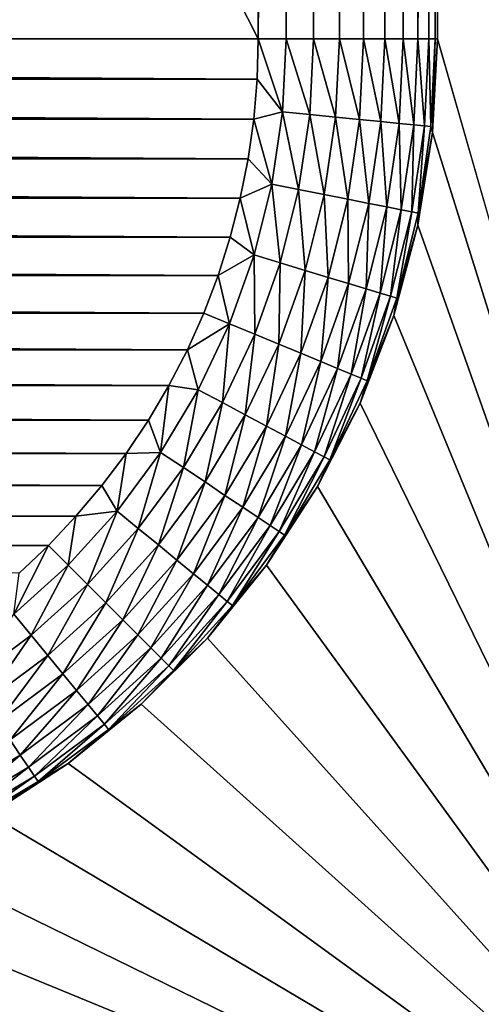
# Model space of a CAD drawing. Extents: x -320 to 320, y -695 to 695.
# Tile 83 of 169: x 297 to 302, y -80 to -69. Entities that reach past the tile are written whole.
import ezdxf

# ---------------------------------------------------------------- set-up
doc = ezdxf.new("R2010")
doc.units = 0
doc.header["$LTSCALE"] = 50.062222
for name, color, linetype in [('133', 7, 'CONTINUOUS'), ('138', 7, 'CONTINUOUS'), ('139', 7, 'CONTINUOUS'), ('146', 7, 'CONTINUOUS'), ('168', 7, 'CONTINUOUS'), ('175', 7, 'CONTINUOUS'), ('2', 7, 'CONTINUOUS')]:
    doc.layers.add(name, color=color, linetype=linetype)

msp = doc.modelspace()

# ---------------------------------------------------------------- linework, layer by layer
at = {"layer": '133', "color": 7, "linetype": 'CONTINUOUS'}
for points in [[(305.5, -83, -8), (301.5, 69, -8), (305.5, 83, -8), (305.5, -83, -8)], [(301.5, -69, -8), (301.5, 69, -8), (305.5, -83, -8), (301.5, -69, -8)], [(301.445, -70.045, -8), (301.5, -69, -8), (305.5, -83, -8), (301.445, -70.045, -8)], [(301.281, -71.079, -8), (301.445, -70.045, -8), (305.5, -83, -8), (301.281, -71.079, -8)], [(301.011, -72.09, -8), (301.281, -71.079, -8), (305.5, -83, -8), (301.011, -72.09, -8)], [(300.635, -73.067, -8), (301.011, -72.09, -8), (305.5, -83, -8), (300.635, -73.067, -8)], [(300.16, -74, -8), (300.635, -73.067, -8), (305.5, -83, -8), (300.16, -74, -8)], [(299.59, -74.878, -8), (300.16, -74, -8), (305.5, -83, -8), (299.59, -74.878, -8)], [(298.931, -75.691, -8), (299.59, -74.878, -8), (305.5, -83, -8), (298.931, -75.691, -8)], [(298.191, -76.431, -8), (298.931, -75.691, -8), (305.5, -83, -8), (298.191, -76.431, -8)], [(297.378, -77.09, -8), (298.191, -76.431, -8), (305.5, -83, -8), (297.378, -77.09, -8)], [(296.5, -77.66, -8), (297.378, -77.09, -8), (305.5, -83, -8), (296.5, -77.66, -8)], [(295.567, -78.135, -8), (296.5, -77.66, -8), (305.5, -83, -8), (295.567, -78.135, -8)], [(294.59, -78.511, -8), (295.567, -78.135, -8), (305.5, -83, -8), (294.59, -78.511, -8)], [(293.579, -78.781, -8), (294.59, -78.511, -8), (305.5, -83, -8), (293.579, -78.781, -8)], [(292.545, -78.945, -8), (293.579, -78.781, -8), (305.5, -83, -8), (292.545, -78.945, -8)], [(224.5, -83, -8), (236.455, -78.945, -8), (305.5, -83, -8), (224.5, -83, -8)], [(236.455, -78.945, -8), (237.5, -79, -8), (305.5, -83, -8), (236.455, -78.945, -8)], [(291.5, -79, -8), (292.545, -78.945, -8), (305.5, -83, -8), (291.5, -79, -8)], [(237.5, -79, -8), (291.5, -79, -8), (305.5, -83, -8), (237.5, -79, -8)]]:
    msp.add_3dface(points, dxfattribs=at)
at = {"layer": '138', "color": 7, "linetype": 'CONTINUOUS'}
for points in [[(299.5, 69, -36), (299.5, -69, -36), (229.5, 69, -36), (299.5, 69, -36)], [(229.5, 69, -36), (299.5, -69, -36), (229.5, -69, -36), (229.5, 69, -36)], [(229.5, -69, -36), (299.5, -69, -36), (299.487, -69.449, -36), (229.5, -69, -36)], [(229.513, -69.449, -36), (229.5, -69, -36), (299.487, -69.449, -36), (229.513, -69.449, -36)], [(229.55, -69.896, -36), (229.513, -69.449, -36), (299.45, -69.896, -36), (229.55, -69.896, -36)], [(299.45, -69.896, -36), (229.513, -69.449, -36), (299.487, -69.449, -36), (299.45, -69.896, -36)], [(229.613, -70.34, -36), (229.55, -69.896, -36), (299.387, -70.34, -36), (229.613, -70.34, -36)], [(299.387, -70.34, -36), (229.55, -69.896, -36), (299.45, -69.896, -36), (299.387, -70.34, -36)], [(229.701, -70.78, -36), (229.613, -70.34, -36), (299.299, -70.78, -36), (229.701, -70.78, -36)], [(299.299, -70.78, -36), (229.613, -70.34, -36), (299.387, -70.34, -36), (299.299, -70.78, -36)], [(229.813, -71.215, -36), (229.701, -70.78, -36), (299.187, -71.215, -36), (229.813, -71.215, -36)], [(299.187, -71.215, -36), (229.701, -70.78, -36), (299.299, -70.78, -36), (299.187, -71.215, -36)], [(229.949, -71.642, -36), (229.813, -71.215, -36), (299.051, -71.642, -36), (229.949, -71.642, -36)], [(299.051, -71.642, -36), (229.813, -71.215, -36), (299.187, -71.215, -36), (299.051, -71.642, -36)], [(230.109, -72.061, -36), (229.949, -71.642, -36), (298.891, -72.061, -36), (230.109, -72.061, -36)], [(298.891, -72.061, -36), (229.949, -71.642, -36), (299.051, -71.642, -36), (298.891, -72.061, -36)], [(230.292, -72.471, -36), (230.109, -72.061, -36), (298.708, -72.471, -36), (230.292, -72.471, -36)], [(298.708, -72.471, -36), (230.109, -72.061, -36), (298.891, -72.061, -36), (298.708, -72.471, -36)], [(230.498, -72.87, -36), (230.292, -72.471, -36), (298.502, -72.87, -36), (230.498, -72.87, -36)], [(298.502, -72.87, -36), (230.292, -72.471, -36), (298.708, -72.471, -36), (298.502, -72.87, -36)], [(230.726, -73.256, -36), (230.498, -72.87, -36), (298.274, -73.256, -36), (230.726, -73.256, -36)], [(298.274, -73.256, -36), (230.498, -72.87, -36), (298.502, -72.87, -36), (298.274, -73.256, -36)], [(230.976, -73.629, -36), (230.726, -73.256, -36), (298.024, -73.629, -36), (230.976, -73.629, -36)], [(298.024, -73.629, -36), (230.726, -73.256, -36), (298.274, -73.256, -36), (298.024, -73.629, -36)], [(231.245, -73.988, -36), (230.976, -73.629, -36), (297.755, -73.988, -36), (231.245, -73.988, -36)], [(297.755, -73.988, -36), (230.976, -73.629, -36), (298.024, -73.629, -36), (297.755, -73.988, -36)], [(231.535, -74.331, -36), (231.245, -73.988, -36), (297.465, -74.331, -36), (231.535, -74.331, -36)], [(297.465, -74.331, -36), (231.245, -73.988, -36), (297.755, -73.988, -36), (297.465, -74.331, -36)], [(231.843, -74.657, -36), (231.535, -74.331, -36), (297.157, -74.657, -36), (231.843, -74.657, -36)], [(297.157, -74.657, -36), (231.535, -74.331, -36), (297.465, -74.331, -36), (297.157, -74.657, -36)], [(296.831, -74.965, -36), (231.843, -74.657, -36), (297.157, -74.657, -36), (296.831, -74.965, -36)]]:
    msp.add_3dface(points, dxfattribs=at)
at = {"layer": '139', "color": 7, "linetype": 'CONTINUOUS'}
for points in [[(301.5, -69, -8), (301.445, -70.045, -8), (301.5, -69, -34), (301.5, -69, -8)], [(301.5, -69, -34), (301.445, -70.045, -8), (301.445, -70.045, -34), (301.5, -69, -34)], [(301.445, -70.045, -8), (301.281, -71.079, -8), (301.445, -70.045, -34), (301.445, -70.045, -8)], [(301.445, -70.045, -34), (301.281, -71.079, -8), (301.281, -71.079, -34), (301.445, -70.045, -34)], [(301.281, -71.079, -8), (301.011, -72.09, -8), (301.281, -71.079, -34), (301.281, -71.079, -8)], [(301.281, -71.079, -34), (301.011, -72.09, -8), (301.011, -72.09, -34), (301.281, -71.079, -34)], [(301.011, -72.09, -8), (300.635, -73.067, -8), (301.011, -72.09, -34), (301.011, -72.09, -8)], [(301.011, -72.09, -34), (300.635, -73.067, -8), (300.635, -73.067, -34), (301.011, -72.09, -34)], [(300.635, -73.067, -8), (300.16, -74, -8), (300.635, -73.067, -34), (300.635, -73.067, -8)], [(300.635, -73.067, -34), (300.16, -74, -8), (300.16, -74, -34), (300.635, -73.067, -34)], [(300.16, -74, -8), (299.59, -74.878, -8), (300.16, -74, -34), (300.16, -74, -8)], [(300.16, -74, -34), (299.59, -74.878, -8), (299.59, -74.878, -34), (300.16, -74, -34)], [(299.59, -74.878, -8), (298.931, -75.691, -8), (299.59, -74.878, -34), (299.59, -74.878, -8)], [(299.59, -74.878, -34), (298.931, -75.691, -8), (298.931, -75.691, -34), (299.59, -74.878, -34)], [(298.931, -75.691, -8), (298.191, -76.431, -8), (298.931, -75.691, -34), (298.931, -75.691, -8)], [(298.931, -75.691, -34), (298.191, -76.431, -8), (298.191, -76.431, -34), (298.931, -75.691, -34)], [(298.191, -76.431, -8), (297.378, -77.09, -8), (298.191, -76.431, -34), (298.191, -76.431, -8)], [(298.191, -76.431, -34), (297.378, -77.09, -8), (297.378, -77.09, -34), (298.191, -76.431, -34)], [(297.378, -77.09, -8), (296.5, -77.66, -8), (297.378, -77.09, -34), (297.378, -77.09, -8)], [(297.378, -77.09, -34), (296.5, -77.66, -8), (296.5, -77.66, -34), (297.378, -77.09, -34)]]:
    msp.add_3dface(points, dxfattribs=at)
at = {"layer": '146', "color": 7, "linetype": 'CONTINUOUS'}
for points in [[(301.5, 69, -8), (301.5, -69, -8), (301.5, 69, -34), (301.5, 69, -8)], [(301.5, -69, -8), (301.5, -69, -34), (301.5, 69, -34), (301.5, -69, -8)]]:
    msp.add_3dface(points, dxfattribs=at)
at = {"layer": '168', "color": 7, "linetype": 'CONTINUOUS'}
for points in [[(299.5, -69, -36), (299.5, 69, -36), (299.81, 69, -35.976), (299.5, -69, -36)], [(299.81, -69, -35.976), (299.5, -69, -36), (299.81, 69, -35.976), (299.81, -69, -35.976)], [(300.116, -69, -35.903), (299.81, -69, -35.976), (300.116, 69, -35.903), (300.116, -69, -35.903)], [(299.81, -69, -35.976), (299.81, 69, -35.976), (300.116, 69, -35.903), (299.81, -69, -35.976)], [(300.406, -69, -35.783), (300.116, -69, -35.903), (300.406, 69, -35.783), (300.406, -69, -35.783)], [(300.116, -69, -35.903), (300.116, 69, -35.903), (300.406, 69, -35.783), (300.116, -69, -35.903)], [(300.674, -69, -35.619), (300.406, -69, -35.783), (300.674, 69, -35.619), (300.674, -69, -35.619)], [(300.406, -69, -35.783), (300.406, 69, -35.783), (300.674, 69, -35.619), (300.406, -69, -35.783)], [(300.913, -69, -35.415), (300.674, -69, -35.619), (300.913, 69, -35.415), (300.913, -69, -35.415)], [(300.674, -69, -35.619), (300.674, 69, -35.619), (300.913, 69, -35.415), (300.674, -69, -35.619)], [(301.117, -69, -35.176), (300.913, -69, -35.415), (301.117, 69, -35.176), (301.117, -69, -35.176)], [(300.913, -69, -35.415), (300.913, 69, -35.415), (301.117, 69, -35.176), (300.913, -69, -35.415)], [(301.282, -69, -34.909), (301.117, -69, -35.176), (301.282, 69, -34.909), (301.282, -69, -34.909)], [(301.117, -69, -35.176), (301.117, 69, -35.176), (301.282, 69, -34.909), (301.117, -69, -35.176)], [(301.402, -69, -34.618), (301.282, -69, -34.909), (301.402, 69, -34.618), (301.402, -69, -34.618)], [(301.282, -69, -34.909), (301.282, 69, -34.909), (301.402, 69, -34.618), (301.282, -69, -34.909)], [(301.475, -69, -34.313), (301.402, -69, -34.618), (301.475, 69, -34.313), (301.475, -69, -34.313)], [(301.402, -69, -34.618), (301.402, 69, -34.618), (301.475, 69, -34.313), (301.402, -69, -34.618)], [(301.5, 69, -34), (301.5, -69, -34), (301.475, -69, -34.313), (301.5, 69, -34)], [(301.5, 69, -34), (301.475, -69, -34.313), (301.475, 69, -34.313), (301.5, 69, -34)]]:
    msp.add_3dface(points, dxfattribs=at)
at = {"layer": '175', "color": 7, "linetype": 'CONTINUOUS'}
for points in [[(299.487, -69.449, -36), (299.5, -69, -36), (299.77, -69.815, -35.976), (299.487, -69.449, -36)], [(299.77, -69.815, -35.976), (299.5, -69, -36), (299.81, -69, -35.976), (299.77, -69.815, -35.976)], [(299.77, -69.815, -35.976), (299.81, -69, -35.976), (300.074, -69.845, -35.903), (299.77, -69.815, -35.976)], [(300.074, -69.845, -35.903), (299.81, -69, -35.976), (300.116, -69, -35.903), (300.074, -69.845, -35.903)], [(300.074, -69.845, -35.903), (300.116, -69, -35.903), (300.363, -69.873, -35.783), (300.074, -69.845, -35.903)], [(300.363, -69.873, -35.783), (300.116, -69, -35.903), (300.406, -69, -35.783), (300.363, -69.873, -35.783)], [(300.363, -69.873, -35.783), (300.406, -69, -35.783), (300.63, -69.899, -35.619), (300.363, -69.873, -35.783)], [(300.63, -69.899, -35.619), (300.406, -69, -35.783), (300.674, -69, -35.619), (300.63, -69.899, -35.619)], [(300.63, -69.899, -35.619), (300.674, -69, -35.619), (300.868, -69.923, -35.415), (300.63, -69.899, -35.619)], [(300.868, -69.923, -35.415), (300.674, -69, -35.619), (300.913, -69, -35.415), (300.868, -69.923, -35.415)], [(300.868, -69.923, -35.415), (300.913, -69, -35.415), (301.071, -69.943, -35.176), (300.868, -69.923, -35.415)], [(301.071, -69.943, -35.176), (300.913, -69, -35.415), (301.117, -69, -35.176), (301.071, -69.943, -35.176)], [(301.071, -69.943, -35.176), (301.117, -69, -35.176), (301.235, -69.959, -34.909), (301.071, -69.943, -35.176)], [(301.235, -69.959, -34.909), (301.117, -69, -35.176), (301.282, -69, -34.909), (301.235, -69.959, -34.909)], [(301.235, -69.959, -34.909), (301.282, -69, -34.909), (301.354, -69.971, -34.618), (301.235, -69.959, -34.909)], [(301.354, -69.971, -34.618), (301.282, -69, -34.909), (301.402, -69, -34.618), (301.354, -69.971, -34.618)], [(301.354, -69.971, -34.618), (301.402, -69, -34.618), (301.427, -69.978, -34.313), (301.354, -69.971, -34.618)], [(301.427, -69.978, -34.313), (301.402, -69, -34.618), (301.475, -69, -34.313), (301.427, -69.978, -34.313)], [(301.445, -70.045, -34), (301.427, -69.978, -34.313), (301.475, -69, -34.313), (301.445, -70.045, -34)], [(301.5, -69, -34), (301.445, -70.045, -34), (301.475, -69, -34.313), (301.5, -69, -34)], [(299.45, -69.896, -36), (299.487, -69.449, -36), (299.77, -69.815, -35.976), (299.45, -69.896, -36)], [(299.651, -70.621, -35.976), (299.45, -69.896, -36), (299.77, -69.815, -35.976), (299.651, -70.621, -35.976)], [(299.651, -70.621, -35.976), (299.77, -69.815, -35.976), (299.95, -70.681, -35.903), (299.651, -70.621, -35.976)], [(299.95, -70.681, -35.903), (299.77, -69.815, -35.976), (300.074, -69.845, -35.903), (299.95, -70.681, -35.903)], [(299.387, -70.34, -36), (299.45, -69.896, -36), (299.651, -70.621, -35.976), (299.387, -70.34, -36)], [(299.95, -70.681, -35.903), (300.074, -69.845, -35.903), (300.235, -70.738, -35.783), (299.95, -70.681, -35.903)], [(300.235, -70.738, -35.783), (300.074, -69.845, -35.903), (300.363, -69.873, -35.783), (300.235, -70.738, -35.783)], [(300.235, -70.738, -35.783), (300.363, -69.873, -35.783), (300.498, -70.79, -35.619), (300.235, -70.738, -35.783)], [(300.498, -70.79, -35.619), (300.363, -69.873, -35.783), (300.63, -69.899, -35.619), (300.498, -70.79, -35.619)], [(300.498, -70.79, -35.619), (300.63, -69.899, -35.619), (300.732, -70.836, -35.415), (300.498, -70.79, -35.619)], [(300.732, -70.836, -35.415), (300.63, -69.899, -35.619), (300.868, -69.923, -35.415), (300.732, -70.836, -35.415)], [(300.732, -70.836, -35.415), (300.868, -69.923, -35.415), (300.933, -70.876, -35.176), (300.732, -70.836, -35.415)], [(300.933, -70.876, -35.176), (300.868, -69.923, -35.415), (301.071, -69.943, -35.176), (300.933, -70.876, -35.176)], [(300.933, -70.876, -35.176), (301.071, -69.943, -35.176), (301.094, -70.908, -34.909), (300.933, -70.876, -35.176)], [(301.094, -70.908, -34.909), (301.071, -69.943, -35.176), (301.235, -69.959, -34.909), (301.094, -70.908, -34.909)], [(301.094, -70.908, -34.909), (301.235, -69.959, -34.909), (301.212, -70.932, -34.618), (301.094, -70.908, -34.909)], [(301.212, -70.932, -34.618), (301.235, -69.959, -34.909), (301.354, -69.971, -34.618), (301.212, -70.932, -34.618)], [(301.212, -70.932, -34.618), (301.354, -69.971, -34.618), (301.284, -70.946, -34.313), (301.212, -70.932, -34.618)], [(301.284, -70.946, -34.313), (301.354, -69.971, -34.618), (301.427, -69.978, -34.313), (301.284, -70.946, -34.313)], [(301.445, -70.045, -34), (301.284, -70.946, -34.313), (301.427, -69.978, -34.313), (301.445, -70.045, -34)], [(301.445, -70.045, -34), (301.281, -71.079, -34), (301.284, -70.946, -34.313), (301.445, -70.045, -34)], [(299.299, -70.78, -36), (299.387, -70.34, -36), (299.651, -70.621, -35.976), (299.299, -70.78, -36)], [(299.453, -71.412, -35.976), (299.299, -70.78, -36), (299.651, -70.621, -35.976), (299.453, -71.412, -35.976)], [(299.453, -71.412, -35.976), (299.651, -70.621, -35.976), (299.745, -71.501, -35.903), (299.453, -71.412, -35.976)], [(299.745, -71.501, -35.903), (299.651, -70.621, -35.976), (299.95, -70.681, -35.903), (299.745, -71.501, -35.903)], [(299.745, -71.501, -35.903), (299.95, -70.681, -35.903), (300.023, -71.585, -35.783), (299.745, -71.501, -35.903)], [(300.023, -71.585, -35.783), (299.95, -70.681, -35.903), (300.235, -70.738, -35.783), (300.023, -71.585, -35.783)], [(299.187, -71.215, -36), (299.299, -70.78, -36), (299.453, -71.412, -35.976), (299.187, -71.215, -36)], [(300.023, -71.585, -35.783), (300.235, -70.738, -35.783), (300.279, -71.663, -35.619), (300.023, -71.585, -35.783)], [(300.279, -71.663, -35.619), (300.235, -70.738, -35.783), (300.498, -70.79, -35.619), (300.279, -71.663, -35.619)], [(300.279, -71.663, -35.619), (300.498, -70.79, -35.619), (300.508, -71.733, -35.415), (300.279, -71.663, -35.619)], [(300.508, -71.733, -35.415), (300.498, -70.79, -35.619), (300.732, -70.836, -35.415), (300.508, -71.733, -35.415)], [(300.508, -71.733, -35.415), (300.732, -70.836, -35.415), (300.703, -71.792, -35.176), (300.508, -71.733, -35.415)], [(300.703, -71.792, -35.176), (300.732, -70.836, -35.415), (300.933, -70.876, -35.176), (300.703, -71.792, -35.176)], [(300.703, -71.792, -35.176), (300.933, -70.876, -35.176), (300.861, -71.839, -34.909), (300.703, -71.792, -35.176)], [(300.861, -71.839, -34.909), (300.933, -70.876, -35.176), (301.094, -70.908, -34.909), (300.861, -71.839, -34.909)], [(300.861, -71.839, -34.909), (301.094, -70.908, -34.909), (300.976, -71.874, -34.618), (300.861, -71.839, -34.909)], [(300.976, -71.874, -34.618), (301.094, -70.908, -34.909), (301.212, -70.932, -34.618), (300.976, -71.874, -34.618)], [(300.976, -71.874, -34.618), (301.212, -70.932, -34.618), (301.046, -71.896, -34.313), (300.976, -71.874, -34.618)], [(301.046, -71.896, -34.313), (301.212, -70.932, -34.618), (301.284, -70.946, -34.313), (301.046, -71.896, -34.313)], [(301.281, -71.079, -34), (301.046, -71.896, -34.313), (301.284, -70.946, -34.313), (301.281, -71.079, -34)], [(301.281, -71.079, -34), (301.011, -72.09, -34), (301.046, -71.896, -34.313), (301.281, -71.079, -34)], [(299.051, -71.642, -36), (299.187, -71.215, -36), (299.453, -71.412, -35.976), (299.051, -71.642, -36)], [(299.178, -72.18, -35.976), (299.051, -71.642, -36), (299.453, -71.412, -35.976), (299.178, -72.18, -35.976)], [(299.178, -72.18, -35.976), (299.453, -71.412, -35.976), (299.46, -72.297, -35.903), (299.178, -72.18, -35.976)], [(299.46, -72.297, -35.903), (299.453, -71.412, -35.976), (299.745, -71.501, -35.903), (299.46, -72.297, -35.903)], [(299.46, -72.297, -35.903), (299.745, -71.501, -35.903), (299.728, -72.408, -35.783), (299.46, -72.297, -35.903)], [(299.728, -72.408, -35.783), (299.745, -71.501, -35.903), (300.023, -71.585, -35.783), (299.728, -72.408, -35.783)], [(298.891, -72.061, -36), (299.051, -71.642, -36), (299.178, -72.18, -35.976), (298.891, -72.061, -36)], [(299.728, -72.408, -35.783), (300.023, -71.585, -35.783), (299.976, -72.511, -35.619), (299.728, -72.408, -35.783)], [(299.976, -72.511, -35.619), (300.023, -71.585, -35.783), (300.279, -71.663, -35.619), (299.976, -72.511, -35.619)], [(299.976, -72.511, -35.619), (300.279, -71.663, -35.619), (300.197, -72.602, -35.415), (299.976, -72.511, -35.619)], [(300.197, -72.602, -35.415), (300.279, -71.663, -35.619), (300.508, -71.733, -35.415), (300.197, -72.602, -35.415)], [(300.197, -72.602, -35.415), (300.508, -71.733, -35.415), (300.385, -72.68, -35.176), (300.197, -72.602, -35.415)], [(300.385, -72.68, -35.176), (300.508, -71.733, -35.415), (300.703, -71.792, -35.176), (300.385, -72.68, -35.176)], [(300.385, -72.68, -35.176), (300.703, -71.792, -35.176), (300.537, -72.743, -34.909), (300.385, -72.68, -35.176)], [(300.537, -72.743, -34.909), (300.703, -71.792, -35.176), (300.861, -71.839, -34.909), (300.537, -72.743, -34.909)], [(300.537, -72.743, -34.909), (300.861, -71.839, -34.909), (300.648, -72.789, -34.618), (300.537, -72.743, -34.909)], [(300.648, -72.789, -34.618), (300.861, -71.839, -34.909), (300.976, -71.874, -34.618), (300.648, -72.789, -34.618)], [(300.648, -72.789, -34.618), (300.976, -71.874, -34.618), (300.716, -72.817, -34.313), (300.648, -72.789, -34.618)], [(300.716, -72.817, -34.313), (300.976, -71.874, -34.618), (301.046, -71.896, -34.313), (300.716, -72.817, -34.313)], [(301.011, -72.09, -34), (300.716, -72.817, -34.313), (301.046, -71.896, -34.313), (301.011, -72.09, -34)], [(298.708, -72.471, -36), (298.891, -72.061, -36), (299.178, -72.18, -35.976), (298.708, -72.471, -36)], [(301.011, -72.09, -34), (300.635, -73.067, -34), (300.716, -72.817, -34.313), (301.011, -72.09, -34)], [(298.829, -72.917, -35.976), (298.708, -72.471, -36), (299.178, -72.18, -35.976), (298.829, -72.917, -35.976)], [(298.829, -72.917, -35.976), (299.178, -72.18, -35.976), (299.099, -73.062, -35.903), (298.829, -72.917, -35.976)], [(299.099, -73.062, -35.903), (299.178, -72.18, -35.976), (299.46, -72.297, -35.903), (299.099, -73.062, -35.903)], [(299.099, -73.062, -35.903), (299.46, -72.297, -35.903), (299.355, -73.198, -35.783), (299.099, -73.062, -35.903)], [(299.355, -73.198, -35.783), (299.46, -72.297, -35.903), (299.728, -72.408, -35.783), (299.355, -73.198, -35.783)], [(299.355, -73.198, -35.783), (299.728, -72.408, -35.783), (299.591, -73.325, -35.619), (299.355, -73.198, -35.783)], [(299.591, -73.325, -35.619), (299.728, -72.408, -35.783), (299.976, -72.511, -35.619), (299.591, -73.325, -35.619)], [(298.502, -72.87, -36), (298.708, -72.471, -36), (298.829, -72.917, -35.976), (298.502, -72.87, -36)], [(299.591, -73.325, -35.619), (299.976, -72.511, -35.619), (299.802, -73.437, -35.415), (299.591, -73.325, -35.619)], [(299.802, -73.437, -35.415), (299.976, -72.511, -35.619), (300.197, -72.602, -35.415), (299.802, -73.437, -35.415)], [(299.802, -73.437, -35.415), (300.197, -72.602, -35.415), (299.982, -73.534, -35.176), (299.802, -73.437, -35.415)], [(299.982, -73.534, -35.176), (300.197, -72.602, -35.415), (300.385, -72.68, -35.176), (299.982, -73.534, -35.176)], [(299.982, -73.534, -35.176), (300.385, -72.68, -35.176), (300.127, -73.611, -34.909), (299.982, -73.534, -35.176)], [(300.127, -73.611, -34.909), (300.385, -72.68, -35.176), (300.537, -72.743, -34.909), (300.127, -73.611, -34.909)], [(300.127, -73.611, -34.909), (300.537, -72.743, -34.909), (300.233, -73.668, -34.618), (300.127, -73.611, -34.909)], [(300.233, -73.668, -34.618), (300.537, -72.743, -34.909), (300.648, -72.789, -34.618), (300.233, -73.668, -34.618)], [(300.233, -73.668, -34.618), (300.648, -72.789, -34.618), (300.297, -73.702, -34.313), (300.233, -73.668, -34.618)], [(300.297, -73.702, -34.313), (300.648, -72.789, -34.618), (300.716, -72.817, -34.313), (300.297, -73.702, -34.313)], [(298.274, -73.256, -36), (298.502, -72.87, -36), (298.41, -73.617, -35.976), (298.274, -73.256, -36)], [(298.41, -73.617, -35.976), (298.502, -72.87, -36), (298.829, -72.917, -35.976), (298.41, -73.617, -35.976)], [(300.635, -73.067, -34), (300.297, -73.702, -34.313), (300.716, -72.817, -34.313), (300.635, -73.067, -34)], [(298.41, -73.617, -35.976), (298.829, -72.917, -35.976), (298.664, -73.787, -35.903), (298.41, -73.617, -35.976)], [(298.664, -73.787, -35.903), (298.829, -72.917, -35.976), (299.099, -73.062, -35.903), (298.664, -73.787, -35.903)], [(298.664, -73.787, -35.903), (299.099, -73.062, -35.903), (298.905, -73.948, -35.783), (298.664, -73.787, -35.903)], [(298.905, -73.948, -35.783), (299.099, -73.062, -35.903), (299.355, -73.198, -35.783), (298.905, -73.948, -35.783)], [(300.635, -73.067, -34), (300.16, -74, -34), (300.297, -73.702, -34.313), (300.635, -73.067, -34)], [(298.905, -73.948, -35.783), (299.355, -73.198, -35.783), (299.128, -74.097, -35.619), (298.905, -73.948, -35.783)], [(299.128, -74.097, -35.619), (299.355, -73.198, -35.783), (299.591, -73.325, -35.619), (299.128, -74.097, -35.619)], [(298.024, -73.629, -36), (298.274, -73.256, -36), (298.41, -73.617, -35.976), (298.024, -73.629, -36)], [(299.128, -74.097, -35.619), (299.591, -73.325, -35.619), (299.327, -74.23, -35.415), (299.128, -74.097, -35.619)], [(299.327, -74.23, -35.415), (299.591, -73.325, -35.619), (299.802, -73.437, -35.415), (299.327, -74.23, -35.415)], [(299.327, -74.23, -35.415), (299.802, -73.437, -35.415), (299.497, -74.343, -35.176), (299.327, -74.23, -35.415)], [(299.497, -74.343, -35.176), (299.802, -73.437, -35.415), (299.982, -73.534, -35.176), (299.497, -74.343, -35.176)], [(299.497, -74.343, -35.176), (299.982, -73.534, -35.176), (299.633, -74.434, -34.909), (299.497, -74.343, -35.176)], [(299.633, -74.434, -34.909), (299.982, -73.534, -35.176), (300.127, -73.611, -34.909), (299.633, -74.434, -34.909)], [(297.755, -73.988, -36), (298.024, -73.629, -36), (297.924, -74.272, -35.976), (297.755, -73.988, -36)], [(297.924, -74.272, -35.976), (298.024, -73.629, -36), (298.41, -73.617, -35.976), (297.924, -74.272, -35.976)], [(297.924, -74.272, -35.976), (298.41, -73.617, -35.976), (298.16, -74.466, -35.903), (297.924, -74.272, -35.976)], [(298.16, -74.466, -35.903), (298.41, -73.617, -35.976), (298.664, -73.787, -35.903), (298.16, -74.466, -35.903)], [(299.633, -74.434, -34.909), (300.127, -73.611, -34.909), (299.733, -74.501, -34.618), (299.633, -74.434, -34.909)], [(299.733, -74.501, -34.618), (300.127, -73.611, -34.909), (300.233, -73.668, -34.618), (299.733, -74.501, -34.618)], [(299.733, -74.501, -34.618), (300.233, -73.668, -34.618), (299.794, -74.542, -34.313), (299.733, -74.501, -34.618)], [(299.794, -74.542, -34.313), (300.233, -73.668, -34.618), (300.297, -73.702, -34.313), (299.794, -74.542, -34.313)], [(300.16, -74, -34), (299.794, -74.542, -34.313), (300.297, -73.702, -34.313), (300.16, -74, -34)], [(298.16, -74.466, -35.903), (298.664, -73.787, -35.903), (298.385, -74.65, -35.783), (298.16, -74.466, -35.903)], [(298.385, -74.65, -35.783), (298.664, -73.787, -35.903), (298.905, -73.948, -35.783), (298.385, -74.65, -35.783)], [(297.465, -74.331, -36), (297.755, -73.988, -36), (297.924, -74.272, -35.976), (297.465, -74.331, -36)], [(298.385, -74.65, -35.783), (298.905, -73.948, -35.783), (298.592, -74.82, -35.619), (298.385, -74.65, -35.783)], [(298.592, -74.82, -35.619), (298.905, -73.948, -35.783), (299.128, -74.097, -35.619), (298.592, -74.82, -35.619)], [(300.16, -74, -34), (299.59, -74.878, -34), (299.794, -74.542, -34.313), (300.16, -74, -34)], [(298.592, -74.82, -35.619), (299.128, -74.097, -35.619), (298.777, -74.972, -35.415), (298.592, -74.82, -35.619)], [(298.777, -74.972, -35.415), (299.128, -74.097, -35.619), (299.327, -74.23, -35.415), (298.777, -74.972, -35.415)], [(297.157, -74.657, -36), (297.465, -74.331, -36), (297.376, -74.876, -35.976), (297.157, -74.657, -36)], [(297.376, -74.876, -35.976), (297.465, -74.331, -36), (297.924, -74.272, -35.976), (297.376, -74.876, -35.976)], [(297.376, -74.876, -35.976), (297.924, -74.272, -35.976), (297.592, -75.092, -35.903), (297.376, -74.876, -35.976)], [(297.592, -75.092, -35.903), (297.924, -74.272, -35.976), (298.16, -74.466, -35.903), (297.592, -75.092, -35.903)], [(298.777, -74.972, -35.415), (299.327, -74.23, -35.415), (298.934, -75.101, -35.176), (298.777, -74.972, -35.415)], [(298.934, -75.101, -35.176), (299.327, -74.23, -35.415), (299.497, -74.343, -35.176), (298.934, -75.101, -35.176)], [(298.934, -75.101, -35.176), (299.497, -74.343, -35.176), (299.061, -75.205, -34.909), (298.934, -75.101, -35.176)], [(299.061, -75.205, -34.909), (299.497, -74.343, -35.176), (299.633, -74.434, -34.909), (299.061, -75.205, -34.909)], [(299.061, -75.205, -34.909), (299.633, -74.434, -34.909), (299.154, -75.282, -34.618), (299.061, -75.205, -34.909)], [(299.154, -75.282, -34.618), (299.633, -74.434, -34.909), (299.733, -74.501, -34.618), (299.154, -75.282, -34.618)], [(297.592, -75.092, -35.903), (298.16, -74.466, -35.903), (297.798, -75.298, -35.783), (297.592, -75.092, -35.903)], [(297.798, -75.298, -35.783), (298.16, -74.466, -35.903), (298.385, -74.65, -35.783), (297.798, -75.298, -35.783)], [(299.154, -75.282, -34.618), (299.733, -74.501, -34.618), (299.211, -75.328, -34.313), (299.154, -75.282, -34.618)], [(299.211, -75.328, -34.313), (299.733, -74.501, -34.618), (299.794, -74.542, -34.313), (299.211, -75.328, -34.313)], [(299.59, -74.878, -34), (299.211, -75.328, -34.313), (299.794, -74.542, -34.313), (299.59, -74.878, -34)], [(296.831, -74.965, -36), (297.157, -74.657, -36), (296.772, -75.424, -35.976), (296.831, -74.965, -36)], [(296.772, -75.424, -35.976), (297.157, -74.657, -36), (297.376, -74.876, -35.976), (296.772, -75.424, -35.976)], [(297.798, -75.298, -35.783), (298.385, -74.65, -35.783), (297.987, -75.487, -35.619), (297.798, -75.298, -35.783)], [(297.987, -75.487, -35.619), (298.385, -74.65, -35.783), (298.592, -74.82, -35.619), (297.987, -75.487, -35.619)], [(296.772, -75.424, -35.976), (297.376, -74.876, -35.976), (296.966, -75.66, -35.903), (296.772, -75.424, -35.976)], [(296.966, -75.66, -35.903), (297.376, -74.876, -35.976), (297.592, -75.092, -35.903), (296.966, -75.66, -35.903)], [(297.987, -75.487, -35.619), (298.592, -74.82, -35.619), (298.156, -75.656, -35.415), (297.987, -75.487, -35.619)], [(298.156, -75.656, -35.415), (298.592, -74.82, -35.619), (298.777, -74.972, -35.415), (298.156, -75.656, -35.415)], [(299.59, -74.878, -34), (298.931, -75.691, -34), (299.211, -75.328, -34.313), (299.59, -74.878, -34)], [(298.156, -75.656, -35.415), (298.777, -74.972, -35.415), (298.301, -75.801, -35.176), (298.156, -75.656, -35.415)], [(298.301, -75.801, -35.176), (298.777, -74.972, -35.415), (298.934, -75.101, -35.176), (298.301, -75.801, -35.176)], [(296.966, -75.66, -35.903), (297.592, -75.092, -35.903), (297.15, -75.885, -35.783), (296.966, -75.66, -35.903)], [(297.15, -75.885, -35.783), (297.592, -75.092, -35.903), (297.798, -75.298, -35.783), (297.15, -75.885, -35.783)], [(298.301, -75.801, -35.176), (298.934, -75.101, -35.176), (298.417, -75.917, -34.909), (298.301, -75.801, -35.176)], [(298.417, -75.917, -34.909), (298.934, -75.101, -35.176), (299.061, -75.205, -34.909), (298.417, -75.917, -34.909)], [(298.417, -75.917, -34.909), (299.061, -75.205, -34.909), (298.502, -76.002, -34.618), (298.417, -75.917, -34.909)], [(298.502, -76.002, -34.618), (299.061, -75.205, -34.909), (299.154, -75.282, -34.618), (298.502, -76.002, -34.618)], [(297.15, -75.885, -35.783), (297.798, -75.298, -35.783), (297.32, -76.092, -35.619), (297.15, -75.885, -35.783)], [(297.32, -76.092, -35.619), (297.798, -75.298, -35.783), (297.987, -75.487, -35.619), (297.32, -76.092, -35.619)], [(298.502, -76.002, -34.618), (299.154, -75.282, -34.618), (298.554, -76.054, -34.313), (298.502, -76.002, -34.618)], [(298.554, -76.054, -34.313), (299.154, -75.282, -34.618), (299.211, -75.328, -34.313), (298.554, -76.054, -34.313)], [(296.287, -76.164, -35.903), (296.772, -75.424, -35.976), (296.966, -75.66, -35.903), (296.287, -76.164, -35.903)], [(298.931, -75.691, -34), (298.554, -76.054, -34.313), (299.211, -75.328, -34.313), (298.931, -75.691, -34)], [(297.32, -76.092, -35.619), (297.987, -75.487, -35.619), (297.472, -76.277, -35.415), (297.32, -76.092, -35.619)], [(297.472, -76.277, -35.415), (297.987, -75.487, -35.619), (298.156, -75.656, -35.415), (297.472, -76.277, -35.415)], [(296.287, -76.164, -35.903), (296.966, -75.66, -35.903), (296.448, -76.405, -35.783), (296.287, -76.164, -35.903)], [(296.448, -76.405, -35.783), (296.966, -75.66, -35.903), (297.15, -75.885, -35.783), (296.448, -76.405, -35.783)], [(297.472, -76.277, -35.415), (298.156, -75.656, -35.415), (297.601, -76.434, -35.176), (297.472, -76.277, -35.415)], [(297.601, -76.434, -35.176), (298.156, -75.656, -35.415), (298.301, -75.801, -35.176), (297.601, -76.434, -35.176)], [(298.931, -75.691, -34), (298.191, -76.431, -34), (298.554, -76.054, -34.313), (298.931, -75.691, -34)], [(297.601, -76.434, -35.176), (298.301, -75.801, -35.176), (297.705, -76.561, -34.909), (297.601, -76.434, -35.176)], [(297.705, -76.561, -34.909), (298.301, -75.801, -35.176), (298.417, -75.917, -34.909), (297.705, -76.561, -34.909)], [(296.448, -76.405, -35.783), (297.15, -75.885, -35.783), (296.597, -76.628, -35.619), (296.448, -76.405, -35.783)], [(296.597, -76.628, -35.619), (297.15, -75.885, -35.783), (297.32, -76.092, -35.619), (296.597, -76.628, -35.619)], [(297.705, -76.561, -34.909), (298.417, -75.917, -34.909), (297.782, -76.654, -34.618), (297.705, -76.561, -34.909)], [(297.782, -76.654, -34.618), (298.417, -75.917, -34.909), (298.502, -76.002, -34.618), (297.782, -76.654, -34.618)], [(296.597, -76.628, -35.619), (297.32, -76.092, -35.619), (296.73, -76.827, -35.415), (296.597, -76.628, -35.619)], [(296.73, -76.827, -35.415), (297.32, -76.092, -35.619), (297.472, -76.277, -35.415), (296.73, -76.827, -35.415)], [(297.782, -76.654, -34.618), (298.502, -76.002, -34.618), (297.828, -76.711, -34.313), (297.782, -76.654, -34.618)], [(297.828, -76.711, -34.313), (298.502, -76.002, -34.618), (298.554, -76.054, -34.313), (297.828, -76.711, -34.313)], [(298.191, -76.431, -34), (297.828, -76.711, -34.313), (298.554, -76.054, -34.313), (298.191, -76.431, -34)], [(296.73, -76.827, -35.415), (297.472, -76.277, -35.415), (296.843, -76.997, -35.176), (296.73, -76.827, -35.415)], [(296.843, -76.997, -35.176), (297.472, -76.277, -35.415), (297.601, -76.434, -35.176), (296.843, -76.997, -35.176)], [(296.843, -76.997, -35.176), (297.601, -76.434, -35.176), (296.934, -77.133, -34.909), (296.843, -76.997, -35.176)], [(296.934, -77.133, -34.909), (297.601, -76.434, -35.176), (297.705, -76.561, -34.909), (296.934, -77.133, -34.909)], [(298.191, -76.431, -34), (297.378, -77.09, -34), (297.828, -76.711, -34.313), (298.191, -76.431, -34)], [(296.934, -77.133, -34.909), (297.705, -76.561, -34.909), (297.001, -77.233, -34.618), (296.934, -77.133, -34.909)], [(297.001, -77.233, -34.618), (297.705, -76.561, -34.909), (297.782, -76.654, -34.618), (297.001, -77.233, -34.618)], [(297.001, -77.233, -34.618), (297.782, -76.654, -34.618), (297.042, -77.294, -34.313), (297.001, -77.233, -34.618)], [(297.042, -77.294, -34.313), (297.782, -76.654, -34.618), (297.828, -76.711, -34.313), (297.042, -77.294, -34.313)], [(297.378, -77.09, -34), (297.042, -77.294, -34.313), (297.828, -76.711, -34.313), (297.378, -77.09, -34)], [(296.034, -77.482, -35.176), (296.73, -76.827, -35.415), (296.843, -76.997, -35.176), (296.034, -77.482, -35.176)], [(296.034, -77.482, -35.176), (296.843, -76.997, -35.176), (296.111, -77.627, -34.909), (296.034, -77.482, -35.176)], [(296.111, -77.627, -34.909), (296.843, -76.997, -35.176), (296.934, -77.133, -34.909), (296.111, -77.627, -34.909)], [(296.111, -77.627, -34.909), (296.934, -77.133, -34.909), (296.168, -77.733, -34.618), (296.111, -77.627, -34.909)], [(296.168, -77.733, -34.618), (296.934, -77.133, -34.909), (297.001, -77.233, -34.618), (296.168, -77.733, -34.618)], [(297.378, -77.09, -34), (296.5, -77.66, -34), (297.042, -77.294, -34.313), (297.378, -77.09, -34)], [(296.168, -77.733, -34.618), (297.001, -77.233, -34.618), (296.202, -77.797, -34.313), (296.168, -77.733, -34.618)], [(296.202, -77.797, -34.313), (297.001, -77.233, -34.618), (297.042, -77.294, -34.313), (296.202, -77.797, -34.313)], [(296.5, -77.66, -34), (296.202, -77.797, -34.313), (297.042, -77.294, -34.313), (296.5, -77.66, -34)]]:
    msp.add_3dface(points, dxfattribs=at)
at = {"layer": '2', "color": 7, "linetype": 'CONTINUOUS'}
for points in [[(312.517, -82.441, 11), (312.911, -61.833, 11), (164.487, -82.016, 11), (312.517, -82.441, 11)], [(164.487, -82.016, 11), (312.911, -61.833, 11), (167.145, -79.42, 11), (164.487, -82.016, 11)], [(167.145, -79.42, 11), (312.911, -61.833, 11), (169.616, -76.646, 11), (167.145, -79.42, 11)], [(169.616, -76.646, 11), (312.911, -61.833, 11), (171.889, -73.707, 11), (169.616, -76.646, 11)], [(171.889, -73.707, 11), (312.911, -61.833, 11), (173.953, -70.618, 11), (171.889, -73.707, 11)], [(173.953, -70.618, 11), (312.911, -61.833, 11), (175.797, -67.392, 11), (173.953, -70.618, 11)]]:
    msp.add_3dface(points, dxfattribs=at)

doc.saveas('drawing.dxf')
